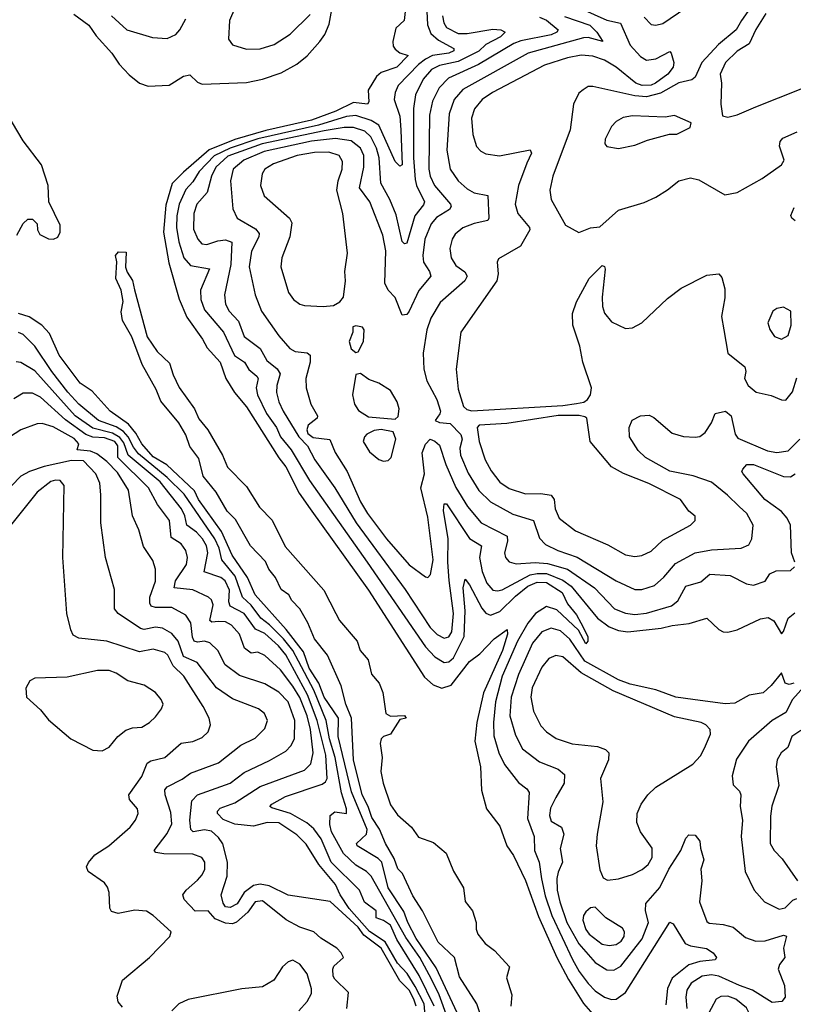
# Model space of a CAD drawing. Extents: x 1550320 to 1685906, y 509093 to 640511.
# Tile 186 of 256: x 1621551 to 1624876, y 539664 to 543899. Entities that reach past the tile are written whole.
import ezdxf

# ---------------------------------------------------------------- set-up
doc = ezdxf.new("R2010")
doc.units = 0

msp = doc.modelspace()

# ---------------------------------------------------------------- linework, layer by layer
at = {"layer": '0CON20XD'}
for points in [[(1624870.8, 544205), (1624653.7, 543895), (1624631.4, 543855), (1624555, 543791.6), (1624483.8, 543715), (1624455, 543650.9), (1624440.4, 543639.6), (1624385, 543626.6), (1624305, 543583.1), (1624245, 543567), (1624195, 543571.3), (1624015, 543611.9), (1623995, 543610.6), (1623972.4, 543597.6), (1623955, 543583.3), (1623932, 543535), (1623917.5, 543425), (1623843.1, 543225), (1623829.6, 543165), (1623835.6, 543125), (1623896.7, 543015), (1623955, 542983.3), (1624005, 543003.8), (1624045, 543007.1), (1624125, 543078.8), (1624235, 543112.8), (1624285.7, 543135), (1624335, 543166.5)], [(1621782.6, 543922.6), (1621847.3, 543875), (1621879, 543829), (1621946.5, 543755), (1621977.6, 543707.6), (1622020.9, 543660.9), (1622065, 543625.6), (1622103.2, 543613.2), (1622193.2, 543616.8), (1622254.3, 543655.7), (1622281.7, 543661.7), (1622315, 543629.2), (1622335, 543621.9), (1622525, 543628.9), (1622595, 543642.6), (1622675, 543669.5), (1622742.3, 543707.7), (1622786.2, 543743.8), (1622840.5, 543805), (1622861.9, 543835), (1622881.3, 543878.7), (1622895, 543958)], [(1623212.9, 543985), (1623203.3, 543895), (1623167.3, 543862.7), (1623155.4, 543805.4), (1623156.8, 543785), (1623165, 543771.8), (1623185, 543756.4), (1623220, 543745), (1623172.5, 543695), (1623105, 543671.7), (1623084.7, 543655), (1623049.1, 543595), (1623051.8, 543545), (1623045.6, 543535), (1622985, 543542.6), (1622910.2, 543505), (1622805, 543466.8), (1622608.3, 543421.7), (1622475, 543382.7), (1622365, 543339.4), (1622255, 543242.4), (1622206.6, 543193.4), (1622179.4, 543100.6), (1622169.1, 542985), (1622192.3, 542852.3), (1622236.6, 542696.6), (1622269.6, 542619.6), (1622336.8, 542525), (1622356.6, 542486.6), (1622412.4, 542425), (1622436.1, 542355), (1622473.6, 542295), (1622525, 542233.9), (1622664.2, 542014.2), (1622695.1, 541975.1), (1622752.4, 541862.4), (1622799.2, 541795), (1623050.8, 541445), (1623291.4, 541071.4), (1623327.7, 541037.7), (1623365, 541024), (1623405, 541035.7), (1623485, 541137.7), (1623528.3, 541171.7), (1623590.5, 541235), (1623646.4, 541276.4), (1623647.2, 541255), (1623625.6, 541185), (1623543.8, 541003.8), (1623516.2, 540875), (1623507.4, 540795), (1623531.3, 540685), (1623536.2, 540585), (1623557.8, 540505), (1623615, 540429.2), (1623644.6, 540345), (1623673.3, 540303.3), (1623725.4, 540195.4), (1623781.1, 540041.1), (1623860, 539865), (1623909.8, 539770.2), (1623975, 539667.6), (1624015, 539621.6)], [(1622475, 543948.6), (1622453.2, 543895), (1622448.9, 543815), (1622465, 543790.6), (1622525, 543772.3), (1622585, 543773.6), (1622645, 543792.5), (1622713.7, 543836.3), (1622799.5, 543920.5)], [(1624235, 543909.2), (1624265, 543877.8), (1624285, 543874.6), (1624315, 543882.9), (1624415, 543950)], [(1621944.6, 543915), (1622011.1, 543855), (1622121.5, 543821.5)], [(1623301.1, 543935), (1623303.2, 543876.8), (1623318.7, 543838.7), (1623350.7, 543810.7), (1623417.5, 543775), (1623417.5, 543765), (1623395.7, 543755), (1623325.7, 543744.3), (1623295, 543728.6), (1623264.5, 543705.5), (1623177.4, 543615), (1623164.2, 543585), (1623160.7, 543555), (1623184.1, 543484.1), (1623189.5, 543425), (1623195.3, 543275), (1623185, 543268.6), (1623165, 543288.6), (1623094.5, 543444.5), (1623062.2, 543465), (1622995, 543486.5), (1622955, 543481.7), (1622835, 543444.6), (1622575, 543386.1), (1622455, 543345.9), (1622387.2, 543312.8), (1622322.4, 543245), (1622295, 543201.8), (1622265, 543168.6), (1622236.2, 543105), (1622225.6, 543055), (1622224.4, 543005), (1622235, 542943.1), (1622255.5, 542874.5), (1622285, 542841.6), (1622366.4, 542826.4), (1622328.1, 542735), (1622329.1, 542695), (1622345, 542650), (1622426.2, 542555), (1622474, 542454), (1622517.3, 542425), (1622535, 542394.1), (1622570.3, 542365), (1622575.2, 542355), (1622566.7, 542315), (1622573, 542285), (1622612.2, 542205), (1622654.5, 542144.5), (1622671.1, 542105), (1622717.9, 542047.9), (1622796.3, 541916.3), (1623044.7, 541564.7), (1623295, 541201.4), (1623335, 541157.8), (1623375, 541133.5), (1623395, 541136.8), (1623415, 541154.2), (1623461.7, 541245), (1623466, 541356), (1623456.4, 541455), (1623465, 541492), (1623485, 541468.5), (1623536.9, 541366.9), (1623555, 541345.3), (1623575, 541336.7), (1623615, 541353.2), (1623681.4, 541418.6), (1623735, 541461.6), (1623775, 541478.8), (1623815, 541477.3), (1623882.3, 541435), (1623905.5, 541385.5), (1623945, 541338.2), (1623963.1, 541305), (1623992.5, 541245), (1623992.5, 541225), (1623985, 541214.2), (1623952.4, 541272.4), (1623860.5, 541360.5), (1623815, 541375.3), (1623768.4, 541345), (1623735, 541302.6), (1623690.9, 541225), (1623624.8, 541074.8), (1623596, 540965), (1623586.8, 540875), (1623588.4, 540818.4), (1623611, 540745), (1623635.2, 540695.2), (1623695, 540617.8), (1623730.9, 540590.9), (1623741.1, 540575), (1623733.4, 540463.4), (1623762.8, 540385), (1623763.9, 540325), (1623783.8, 540275), (1623793.3, 540203.3), (1623809.9, 540129.9), (1623838, 540045), (1623926.8, 539856.8), (1623955.2, 539805), (1623995, 539752.9), (1624025, 539722.1), (1624065, 539694.2), (1624095, 539684.8), (1624115, 539686.2), (1624155, 539713.7), (1624345, 540017.1), (1624360.3, 540010.3), (1624410.9, 539925), (1624435, 539915.2), (1624503.9, 539903.9), (1624532.5, 539885), (1624545.7, 539865), (1624540.8, 539855), (1624475, 539847.9), (1624427.2, 539832.8), (1624355, 539776), (1624335, 539732.2), (1624328.8, 539661.2)], [(1623368, 543915), (1623374.1, 543885), (1623385.7, 543865.7), (1623435, 543839.5), (1623475, 543838.6), (1623585, 543858.2), (1623619.2, 543855), (1623637.5, 543845), (1623617.7, 543825), (1623555, 543791.4), (1623525, 543762.6), (1623435, 543718.9), (1623355, 543701.6), (1623321.4, 543685), (1623285, 543643.3), (1623251.9, 543575), (1623243.1, 543516.9), (1623244.1, 543305), (1623250.9, 543210.9), (1623256.4, 543185), (1623290.6, 543115), (1623287.1, 543102.9), (1623248.7, 543055), (1623215, 542937.1), (1623205, 542934.4), (1623195, 542944.4), (1623168.9, 543058.9), (1623141.6, 543125), (1623102.8, 543195), (1623095.7, 543305), (1623085, 543345.4), (1623060.4, 543395), (1623035, 543418.5), (1622984.9, 543435.1), (1622945, 543435.6), (1622860.2, 543420.2), (1622593.1, 543365), (1622445, 543311.7), (1622393.9, 543265), (1622374.8, 543225), (1622357, 543155), (1622312.2, 543105), (1622298.6, 543065), (1622298.2, 542998.2), (1622316.1, 542955), (1622333.3, 542935), (1622355, 542931.1), (1622402, 542948), (1622435, 542952.1), (1622462.1, 542942.1), (1622458.5, 542845), (1622430.9, 542715), (1622435.9, 542675), (1622451.3, 542645), (1622491.8, 542601.8), (1622515.2, 542535.3), (1622584.9, 542484.9), (1622612.8, 542432.8), (1622657.6, 542397.6), (1622671, 542375), (1622655.8, 542325), (1622655.2, 542295), (1622665, 542254.3), (1622682.9, 542215), (1622750.3, 542105), (1622787.8, 542065), (1622818.8, 542005), (1622905, 541884.6), (1622996.7, 541735), (1623207.6, 541447.6), (1623315, 541284.2), (1623345, 541254.2), (1623375, 541238.2), (1623395, 541244.6), (1623408.9, 541265), (1623416.2, 541345), (1623397.1, 541487.1), (1623390.9, 541565), (1623392.4, 541665), (1623373, 541787), (1623375, 541816.2), (1623385, 541816.9), (1623485, 541666.7), (1623535.8, 541635), (1623527.3, 541585), (1623539.4, 541525), (1623558.9, 541475), (1623585, 541445.3), (1623605, 541441.7), (1623625, 541446.5), (1623745, 541511.1), (1623775, 541517.3), (1623815.9, 541515.9), (1623885, 541487.4), (1623921.9, 541461.9), (1624035, 541324.2), (1624085, 541287.7), (1624125, 541272.1), (1624165, 541266.1), (1624308.8, 541281.2), (1624355, 541293.3), (1624428.8, 541301.2), (1624505, 541324.2), (1624556.2, 541276.2), (1624575.4, 541265.4), (1624595, 541264), (1624635.2, 541274.8), (1624735, 541322.3), (1624768, 541328), (1624792.9, 541312.9), (1624825, 541257.5), (1624835, 541267.5), (1624855, 541324), (1624882.7, 541347.3)], [(1623893, 543913), (1624001.4, 543875), (1624032.3, 543845), (1624056.9, 543805), (1623995, 543821.5), (1623975, 543821.1), (1623736.5, 543755), (1623455, 543598.4), (1623418.9, 543555), (1623396.9, 543493.1), (1623387.1, 543337.1), (1623401.6, 543255), (1623436.2, 543205), (1623475, 543171.1), (1623505, 543154.6), (1623562.7, 543142.7), (1623567.5, 543045), (1623563.3, 543035), (1623505, 543022), (1623455, 543003.1), (1623423.4, 542976.6), (1623409.2, 542955), (1623400, 542915), (1623406.1, 542875), (1623425, 542840.9), (1623463.9, 542813.9), (1623474.6, 542795), (1623463.9, 542775), (1623358.5, 542681.5), (1623317.8, 542615), (1623301.4, 542565), (1623284.6, 542465), (1623287.5, 542395), (1623300.8, 542345), (1623344.1, 542265), (1623359.1, 542215), (1623357.3, 542202.7), (1623336.2, 542175), (1623355, 542165.6), (1623401.1, 542161.1), (1623447.7, 542115), (1623453, 542095), (1623443.4, 542055), (1623445.6, 542025.6), (1623478.6, 541948.6), (1623523.9, 541873.9), (1623575.2, 541825.2), (1623671.2, 541771.2), (1623758.9, 541745), (1623785, 541668.6), (1623811, 541641), (1623864.4, 541615), (1623946.9, 541586.9), (1624114.4, 541484.4), (1624195, 541448.4), (1624225, 541448), (1624280, 541465), (1624319.4, 541500.6), (1624369.9, 541560.1), (1624455.2, 541604.8), (1624525, 541618.9), (1624652.5, 541625), (1624685, 541640), (1624697.8, 541665), (1624704.5, 541725), (1624676.6, 541775), (1624643.9, 541805), (1624594.2, 541854.2), (1624525, 541908.9), (1624446.4, 541936.4), (1624345, 541956.6), (1624240.4, 542015), (1624210, 542045), (1624172.7, 542105), (1624170.8, 542145), (1624183.8, 542176.2), (1624219.2, 542195), (1624256.9, 542196.9), (1624277, 542187), (1624355, 542119.6), (1624404.5, 542105.5), (1624455, 542103.1), (1624475, 542106.4), (1624497.3, 542122.7), (1624524.7, 542165), (1624540.5, 542205), (1624585, 542214.8), (1624608.9, 542195), (1624626.2, 542116.2), (1624638.6, 542098.6), (1624765, 542044.7), (1624805, 542036.6), (1624855, 542044.6), (1624903.8, 542095)], [(1623785, 543909.1), (1623815.9, 543895.9), (1623865.5, 543855), (1623859.4, 543845), (1623835, 543833.8), (1623705, 543808), (1623675, 543796.6), (1623523.4, 543706.6), (1623393.4, 543646.7), (1623354.3, 543605.7), (1623325, 543547.8), (1623312, 543488), (1623309.2, 543255), (1623315.2, 543225), (1623333.4, 543185), (1623403.2, 543105), (1623406.2, 543095), (1623398.1, 543081.9), (1623342.4, 543047.6), (1623319.2, 543020.8)], [(1623965.6, 543945.6), (1624075, 543897), (1624134.2, 543884.2), (1624175, 543788.5), (1624219.9, 543739.9), (1624245.4, 543724.6), (1624285, 543730), (1624345, 543762), (1624352, 543755), (1624362.9, 543715), (1624360.4, 543695), (1624337.1, 543665), (1624284.7, 543625), (1624265, 543617.2), (1624226.2, 543615), (1624199.7, 543625), (1624115, 543694.1), (1624065, 543724.8), (1624015, 543741.1), (1623965, 543746.5), (1623905, 543734.8), (1623806.9, 543703.1), (1623582.7, 543585), (1623539.2, 543555), (1623506.1, 543515), (1623493.3, 543475), (1623499.2, 543405), (1623515, 543352.5), (1623533.1, 543333.1), (1623555, 543321.1), (1623613, 543313), (1623745, 543339.1), (1623750.8, 543325), (1623730.9, 543280.9), (1623695.3, 543185), (1623680.8, 543105), (1623692.5, 543065), (1623742.1, 543005), (1623743.8, 542995), (1623703.6, 542925), (1623609.3, 542870.7), (1623603.3, 542855), (1623608.2, 542805), (1623602.1, 542775), (1623447.5, 542555), (1623427.1, 542395), (1623435, 542308.8), (1623458.6, 542235), (1623472.4, 542222.4), (1623495, 542216), (1623885, 542238.7), (1623945, 542247.4), (1623976.4, 542253.6), (1623991.4, 542265), (1624003.9, 542285), (1624009.4, 542315), (1623971.3, 542425), (1623959.2, 542495), (1623928.2, 542585), (1623926.6, 542635), (1623943.8, 542685), (1623998.6, 542785), (1624055, 542841.2), (1624065, 542837.5), (1624067.5, 542825), (1624054.6, 542705), (1624056.4, 542665), (1624065, 542636.2), (1624095, 542599.5), (1624155, 542570), (1624185, 542573.3), (1624225, 542594.5), (1624335, 542700), (1624395, 542744.4), (1624505, 542799.2), (1624555.9, 542805.9), (1624569.5, 542789.5), (1624581.7, 542741.7), (1624581.7, 542701.7), (1624567.9, 542622.1), (1624577.5, 542565), (1624594.6, 542464.6), (1624667.8, 542405), (1624672.2, 542385), (1624666.9, 542355), (1624682.9, 542325), (1624717.2, 542297.2), (1624781.9, 542281.9), (1624825, 542263.3), (1624845, 542262.5), (1624872.7, 542297.3), (1624891.5, 542358.5)], [(1624758.9, 543925), (1624715, 543857.1), (1624687.3, 543795), (1624635, 543763.4), (1624584.7, 543715), (1624561.5, 543665), (1624568.2, 543625), (1624564.3, 543535), (1624572.5, 543485), (1624595, 543480), (1624635, 543489.5), (1624715, 543523.1), (1625015, 543642.3), (1625085, 543661.2), (1625188.5, 543711.5), (1625237.8, 543755), (1625286.9, 543815), (1625296.8, 543845), (1625295.3, 543875.3), (1625279.6, 543905)], [(1622121.5, 543821.5), (1622185, 543818.2), (1622221.9, 543835), (1622239.6, 543855), (1622265, 543902.5)], [(1621537.5, 542972.5), (1621565, 543022.5), (1621585, 543040), (1621605, 543040), (1621625, 543020), (1621627.5, 542995), (1621637.5, 542975), (1621675, 542956.2), (1621695.9, 542954.1), (1621715, 542963.3), (1621724.2, 542985), (1621724.3, 543015), (1621676, 543115), (1621673.1, 543185), (1621644.5, 543275), (1621565, 543377.3), (1621477.3, 543525)], [(1624125, 543344), (1624195, 543358.8), (1624249.5, 543380.5), (1624343.9, 543406.1), (1624375, 543406.7), (1624432.5, 543435), (1624436.7, 543455), (1624365, 543486.7), (1624325, 543480), (1624185, 543485.4), (1624145, 543478.5), (1624115, 543461.4), (1624095, 543439.2), (1624067.1, 543385), (1624066.2, 543365), (1624075, 543353.3), (1624125, 543344)], [(1624335, 543166.5), (1624384.2, 543205), (1624435, 543218.1), (1624470.3, 543210.3), (1624582.5, 543145), (1624635, 543155.6), (1624742.9, 543215), (1624825.7, 543275), (1624836.9, 543295), (1624817.8, 543355), (1624819.4, 543375), (1624831.1, 543388.9), (1624893.6, 543416.3)], [(1623319.2, 543020.8), (1623293, 542955), (1623284.3, 542884.3), (1623286.9, 542855), (1623312.2, 542815), (1623317.6, 542795), (1623266.5, 542733.5), (1623225, 542644.4), (1623215, 542631.1), (1623195, 542627.1), (1623165, 542703.1), (1623135, 542735.4), (1623119.7, 542765), (1623125.2, 542905), (1623112.3, 542972.3), (1623055.3, 543115), (1623011.4, 543175), (1623030.2, 543265), (1623029.8, 543315), (1623015, 543346.4), (1622975, 543378), (1622907.9, 543387.9), (1622805, 543376.5), (1622601.6, 543331.6), (1622514.2, 543295), (1622468.1, 543255), (1622457.4, 543205), (1622466.2, 543085), (1622485.5, 543045), (1622565, 542998.4), (1622579.4, 542979.4), (1622578.4, 542965), (1622547.4, 542902.6), (1622537.7, 542835), (1622562.7, 542715), (1622589.6, 542645), (1622665, 542538.5), (1622711.5, 542485), (1622735, 542471.6), (1622785.9, 542465.9), (1622799.1, 542455), (1622799.3, 542425), (1622781.1, 542355), (1622781.5, 542315), (1622802.5, 542245), (1622831.2, 542195), (1622830, 542185), (1622790, 542155), (1622785.5, 542135), (1622789.2, 542119.2), (1622812.2, 542102.2), (1622883.4, 542093.4), (1622907, 542037), (1622957.9, 541955), (1623016.1, 541825), (1623045.2, 541775), (1623127.6, 541665), (1623225, 541553.3), (1623295, 541502.5), (1623305, 541500), (1623317, 541513), (1623327.9, 541575), (1623305, 541758.8), (1623274.7, 541885), (1623290.7, 541945), (1623280.5, 542035), (1623295, 542072.9), (1623315, 542093.8), (1623335, 542085.8), (1623355, 542068), (1623382.6, 541985), (1623425, 541886.2), (1623475.1, 541805.1), (1623534.5, 541734.5), (1623646.9, 541676.9), (1623648.4, 541655), (1623635.4, 541605), (1623639.6, 541585), (1623655, 541566.5), (1623685, 541558.1), (1623766.8, 541563.2), (1623820.3, 541559.7), (1623905.1, 541535.1), (1624021.1, 541455), (1624108.2, 541365), (1624155.6, 541345.6), (1624195, 541340.2), (1624245, 541346.5), (1624352.5, 541377.5), (1624380.7, 541399.3), (1624415, 541462.1), (1624479.2, 541480.8), (1624516.9, 541513.1), (1624605, 541508.1), (1624675, 541472.5), (1624705, 541466.5), (1624755, 541483.3), (1624775.3, 541514.7), (1624802.5, 541527.5), (1624865, 541529.2), (1624882, 541545)], [(1622855, 542664.3), (1622900.3, 542669.7), (1622927.5, 542685), (1622943.3, 542705), (1622950.6, 542775), (1622947.8, 542815), (1622959.5, 542895), (1622940.4, 543065), (1622914, 543165), (1622919.4, 543205), (1622937.6, 543255), (1622939, 543289), (1622923.6, 543315), (1622879.2, 543329.2), (1622817.9, 543327.9), (1622743.5, 543315), (1622641.3, 543278.7), (1622605, 543255.5), (1622592.7, 543235), (1622585.4, 543185), (1622601.3, 543141.3), (1622710, 543045), (1622721.2, 543025), (1622711.8, 542965), (1622677.5, 542875), (1622672.5, 542835), (1622706.7, 542725), (1622727.1, 542695), (1622755.4, 542675.4), (1622775, 542668.9), (1622855, 542664.3)], [(1624885, 543033.8), (1624870, 543045), (1624866.4, 543056.4), (1624879.7, 543090.3)], [(1623533.6, 539613.6), (1623515.6, 539665), (1623442, 539782), (1623420.4, 539865), (1623350.2, 539930.2), (1623281.8, 540065), (1623240.4, 540130.4), (1623196, 540226), (1623176.8, 540246.8), (1623160.9, 540290.9), (1623122.8, 540355), (1623097, 540417), (1623065, 540467.6), (1623049, 540515), (1623022.8, 540565), (1622985.5, 540715), (1622977.4, 540895), (1622952.4, 540955), (1622932.8, 541032.8), (1622873.4, 541165), (1622817.9, 541235), (1622788.8, 541305), (1622754.6, 541365), (1622721.1, 541401.1), (1622707.8, 541425), (1622675, 541447.8), (1622650, 541500), (1622621.9, 541535), (1622607.7, 541567.7), (1622543.1, 541635), (1622478.4, 541748.4), (1622442.6, 541785), (1622395.8, 541865.8), (1622339.6, 541935), (1622321.3, 542011.3), (1622282.4, 542062.4), (1622265, 542112.9), (1622235.3, 542165), (1622157.4, 542257.4), (1622137.8, 542307.8), (1622077.3, 542415), (1622032.5, 542535), (1621991.9, 542605), (1621987.3, 542642.7), (1621995.9, 542685.9), (1621986.2, 542735), (1621964.2, 542785), (1621967.5, 542857.5), (1621962.5, 542885), (1621975, 542900), (1622008.3, 542898.3), (1622005.9, 542834.1), (1622012.1, 542812.1), (1622035, 542776.7), (1622043.6, 542736.4), (1622098.5, 542535), (1622140.9, 542470.9), (1622195, 542421.4), (1622210.7, 542370.7), (1622236.5, 542316.5), (1622302.7, 542225), (1622321.2, 542181.2), (1622359.8, 542135), (1622422.4, 542025), (1622444.4, 541974.4), (1622525, 541890.8), (1622581.5, 541801.5), (1622635.6, 541745.6), (1622692.4, 541632.4), (1622857.5, 541445), (1622910.3, 541345), (1622924.8, 541314.8), (1623000.7, 541225), (1623014.8, 541184.8), (1623048.4, 541145), (1623063.7, 541083.7), (1623095.3, 541045), (1623111.8, 541005), (1623125, 540914), (1623145, 540903.1), (1623205.5, 540905.5), (1623212.5, 540895), (1623185, 540888.8), (1623145, 540826.2), (1623114.4, 540815.6), (1623104, 540805), (1623100.8, 540785), (1623108.5, 540725), (1623103.8, 540665), (1623113.1, 540615), (1623145, 540521.2), (1623175, 540478.8), (1623235.5, 540425.5), (1623265, 540382), (1623330, 540360), (1623383.6, 540313.6), (1623415, 540236.7), (1623458, 540165), (1623465.9, 540105.9), (1623497.1, 540065), (1623513.1, 540015), (1623512.8, 539987.2), (1623520.4, 539965), (1623551.5, 539925), (1623591.1, 539895), (1623655.7, 539825), (1623642.7, 539777.3), (1623665.8, 539705), (1623661.8, 539655)], [(1624825, 542524), (1624855, 542540), (1624867.5, 542585), (1624866.2, 542645), (1624835, 542662), (1624805, 542655.8), (1624788, 542645), (1624767.1, 542595), (1624775, 542566.7), (1624795.7, 542535.7), (1624825, 542524)], [(1623441.2, 539605), (1623341, 539821), (1623255, 539946.5), (1623218.5, 540015), (1623202.3, 540062.3), (1623134, 540165), (1623107.8, 540275), (1623091, 540291), (1623000.8, 540345), (1622998.8, 540355), (1623041.9, 540395), (1623043.8, 540415), (1622977.5, 540577.5), (1622919.8, 540815), (1622920.9, 540895), (1622860.1, 540985), (1622836.8, 541045), (1622795, 541109.8), (1622770.1, 541180.1), (1622696, 541276), (1622562.7, 541425), (1622529.3, 541499.3), (1622463.4, 541595), (1622417.9, 541697.9), (1622319.4, 541835), (1622301.6, 541871.6), (1622183.5, 541983.5), (1622125, 542018.6), (1622075, 542074), (1622049.7, 542119.7), (1622018.5, 542158.5), (1621939.1, 542215), (1621861.4, 542301.4), (1621810.9, 542335), (1621719.7, 542455), (1621678.3, 542548.3), (1621645.6, 542585), (1621591, 542621), (1621544.8, 542634.8)], [(1623390.3, 539605), (1623354.1, 539705), (1623321.4, 539771.4), (1623271.3, 539865), (1623210.7, 539950.7), (1623061.2, 540215), (1623042.1, 540235), (1622995, 540262), (1622942.1, 540312.1), (1622890.9, 540405), (1622883.4, 540436.6), (1622885, 540476.2), (1622905, 540490.8), (1622955, 540484.3), (1622955.4, 540504.6), (1622933.5, 540573.5), (1622906.8, 540725), (1622882.8, 540805), (1622867.6, 540885), (1622814.9, 541015), (1622749.3, 541139.3), (1622724.3, 541185), (1622685, 541235.9), (1622625, 541296.5), (1622587.7, 541325), (1622545, 541380.9), (1622508.2, 541415), (1622477, 541505), (1622419.3, 541575), (1622407.6, 541625), (1622389.5, 541665), (1622257.7, 541857.7), (1622185, 541929.9), (1622061.3, 542031.3), (1622039.6, 542059.6), (1622017.2, 542105), (1621997, 542127), (1621965, 542147), (1621888.7, 542175), (1621805, 542245.2), (1621756.8, 542296.8), (1621688.8, 542385), (1621615.1, 542495.1), (1621565, 542544.2), (1621545, 542553.8)], [(1622995, 542467.5), (1623005, 542470), (1623028, 542515), (1623031.2, 542565), (1623025, 542576.2), (1622995, 542582.5), (1622983, 542577), (1622983.3, 542555), (1622966.7, 542515), (1622975, 542483.3), (1622995, 542467.5)], [(1623332.8, 539655), (1623268.1, 539788), (1623172.6, 539942.6), (1623145, 540004.1), (1623115, 540023.9), (1623082.5, 540035), (1623082.5, 540065), (1623032.7, 540102.7), (1623011.2, 540155), (1622890.2, 540275), (1622846.2, 540375), (1622815, 540417.8), (1622784.4, 540444.4), (1622715.4, 540485), (1622635, 540508.9), (1622625.8, 540515), (1622634.4, 540525), (1622692.9, 540557.1), (1622850.2, 540609.8), (1622865, 540620.3), (1622872.5, 540635), (1622866.8, 540735), (1622829.7, 540885), (1622788.5, 540995), (1622695, 541166.6), (1622663.2, 541205), (1622605, 541258.9), (1622565, 541276.6), (1622515, 541344.8), (1622456, 541376), (1622449.9, 541395), (1622452.4, 541445), (1622433.8, 541485), (1622415, 541499), (1622343.2, 541523.2), (1622359.5, 541605), (1622353, 541635), (1622336.1, 541666.1), (1622310.2, 541695), (1622269.5, 541725), (1622260.8, 541765), (1622246.6, 541795), (1622155, 541911.2), (1622016.9, 542025), (1621998, 542078), (1621981.4, 542101.4), (1621950, 542120), (1621865, 542141.7), (1621789.3, 542195), (1621615, 542388.1), (1621555, 542424), (1621535, 542426.9)], [(1623165, 542180), (1623177.5, 542192.5), (1623181.5, 542225), (1623173.1, 542255), (1623144.2, 542304.2), (1623095, 542335.8), (1623051.7, 542351.7), (1623015, 542377.5), (1622995, 542372.5), (1622980.8, 542285), (1622990, 542245), (1623007.2, 542217.2), (1623050.6, 542190.6), (1623165, 542180)], [(1623293.4, 539615), (1623289.8, 539665), (1623250.6, 539740.6), (1623216.6, 539796.6), (1623175, 539841.2), (1623122.4, 539932.4), (1623055, 539976.4), (1622966.5, 540075), (1622927.9, 540135), (1622908.3, 540178.3), (1622836.8, 540265), (1622782.6, 540352.6), (1622742, 540392), (1622665, 540444.8), (1622615, 540446.1), (1622555, 540429.4), (1622475, 540439.1), (1622425, 540458.6), (1622400.3, 540485), (1622400.3, 540495), (1622412.2, 540507.8), (1622475, 540530), (1622585, 540600.2), (1622775, 540670.8), (1622802, 540698), (1622811.6, 540745), (1622800.5, 540845), (1622786.3, 540905), (1622755, 540983.9), (1622725, 541032.1), (1622672, 541102), (1622605, 541163.8), (1622575, 541177.7), (1622545, 541174.6), (1622517.5, 541195), (1622495, 541255.5), (1622461.1, 541295), (1622435, 541309.2), (1622405, 541310.5), (1622376.8, 541306.8), (1622368.4, 541315), (1622382, 541382), (1622375, 541402.9), (1622362.2, 541415), (1622295, 541445.7), (1622214.6, 541455), (1622220.6, 541485), (1622267.6, 541555), (1622272.4, 541585), (1622265.3, 541615), (1622244.3, 541644.3), (1622201.3, 541671.3), (1622194.2, 541745), (1622143, 541813), (1622104.4, 541885), (1621972.9, 542015), (1621971.9, 542065), (1621959.1, 542085), (1621915, 542100.5), (1621865, 542103.5), (1621835, 542114.4), (1621746.9, 542176.9), (1621639.7, 542275), (1621605, 542292.4), (1621565, 542292.9), (1621525, 542268.1)], [(1624195, 541590), (1624225, 541594.6), (1624265, 541613.1), (1624315, 541660.4), (1624435, 541724.2), (1624454.2, 541745), (1624455, 541763.3), (1624426.7, 541785), (1624391.2, 541835), (1624255, 541903.1), (1624146.5, 541946.5), (1624095, 541975.6), (1624002.9, 542085), (1623988.2, 542185), (1623980.3, 542190.3), (1623955.9, 542195.9), (1623865, 542195.9), (1623645, 542162.3), (1623526.5, 542155), (1623517.9, 542145), (1623525.8, 542085), (1623552, 542005), (1623577.9, 541957.9), (1623615, 541910), (1623655, 541882.2), (1623725, 541858.8), (1623790.7, 541860.7), (1623835, 541854), (1623848.6, 541835), (1623852.7, 541795), (1623869.6, 541755), (1623940.2, 541700.2), (1624079.6, 541639.6), (1624155, 541596.2), (1624195, 541590)], [(1623255.5, 539655), (1623244.8, 539685.2), (1623225, 539724.5), (1623185, 539765.2), (1623105, 539905.4), (1623030.5, 539960.5), (1623005, 539995.6), (1622885, 540106.2), (1622705, 540132.4), (1622622.8, 540172.8), (1622585, 540180.8), (1622555.4, 540174.6), (1622515, 540144), (1622485, 540095.7), (1622455, 540079.7), (1622435, 540083.1), (1622425, 540098), (1622416.2, 540135), (1622441.9, 540215), (1622444.4, 540275), (1622423.8, 540353.8), (1622405, 540381.1), (1622375, 540408.1), (1622345, 540413.4), (1622295.7, 540405.7), (1622285.9, 540415), (1622281.9, 540455), (1622290.6, 540539.4), (1622315, 540565.3), (1622455, 540614.7), (1622515, 540661.1), (1622625, 540711.8), (1622695, 540752.5), (1622716.8, 540775), (1622731.4, 540805), (1622732.8, 540885), (1622705.2, 540965), (1622665, 541006.4), (1622605, 541041.9), (1622495, 541077.8), (1622433.2, 541123.2), (1622402, 541185), (1622368.1, 541218.1), (1622345.2, 541225.2), (1622315, 541221), (1622300, 541225), (1622292.8, 541242.8), (1622286.4, 541305), (1622265, 541337.1), (1622205, 541370), (1622135, 541370.2), (1622115.6, 541375.6), (1622109.4, 541389.4), (1622109.6, 541415), (1622135, 541483.8), (1622134.6, 541535), (1622122.7, 541572.7), (1622082.3, 541632.3), (1622062.3, 541705), (1622036.1, 541765), (1622017.6, 541875), (1621970.5, 541950.5), (1621925, 541998.7), (1621882, 542032), (1621855, 542042.2), (1621798.3, 542048.3), (1621804.8, 542075), (1621785, 542097.4), (1621695, 542146.8), (1621647.7, 542162.3), (1621625, 542160.4), (1621555.3, 542134.7), (1621506.7, 542103.3)], [(1623115, 542000), (1623135, 542002.5), (1623146.9, 542015), (1623167.8, 542095), (1623155.5, 542125.5), (1623105, 542135.6), (1623075, 542131.1), (1623043.6, 542116.4), (1623032.2, 542105), (1623027.5, 542085), (1623055, 542040.6), (1623095, 542007.1), (1623115, 542000)], [(1622957.1, 539645), (1622964.5, 539715), (1622905, 539772.2), (1622898.6, 539785), (1622896.7, 539815), (1622901.7, 539828.3), (1622942.5, 539865), (1622933.3, 539885), (1622914, 539905), (1622845, 539947.8), (1622814.5, 539975), (1622755, 539995.3), (1622696.7, 540026.7), (1622595, 540108.7), (1622563.1, 540105), (1622530.8, 540059.2), (1622482.7, 540017.3), (1622465, 540009.2), (1622435, 540012.7), (1622391.2, 540031.2), (1622361.4, 540065), (1622305, 540064.4), (1622257.3, 540115), (1622252.3, 540135), (1622266.2, 540155), (1622315, 540197.3), (1622335, 540220), (1622346.8, 540245), (1622346.2, 540275), (1622332.9, 540295), (1622295, 540309.4), (1622170.4, 540310.4), (1622136, 540316), (1622128.8, 540325), (1622185, 540397.8), (1622205, 540440), (1622200.7, 540489.3), (1622175.3, 540565), (1622174.2, 540585.8), (1622185, 540598.5), (1622248.6, 540631.4), (1622285, 540657.9), (1622405, 540701.8), (1622501.8, 540778.2), (1622562.3, 540807.7), (1622605, 540850), (1622615.4, 540885), (1622602.5, 540915), (1622576.7, 540935), (1622465, 540977.5), (1622396.2, 541025), (1622313.7, 541133.7), (1622255, 541160.3), (1622231.7, 541225), (1622205, 541258.9), (1622165, 541281.4), (1622135, 541286.1), (1622085, 541275.8), (1622069.4, 541279.4), (1621974.3, 541345), (1621958.1, 541365), (1621957.8, 541447.8), (1621920, 541585), (1621898.7, 541735), (1621900, 541855), (1621894.7, 541905), (1621877.4, 541945), (1621825, 542000.5), (1621772.9, 542002.9), (1621655, 541977.3), (1621592.2, 541955), (1621555.8, 541935), (1621515, 541893.1)], [(1624882.9, 541565), (1624868.1, 541605), (1624864.4, 541725), (1624850, 541755), (1624825, 541783.1), (1624754.6, 541835), (1624661.4, 541945), (1624655.8, 541955), (1624659.2, 541965), (1624676.7, 541985), (1624705, 541985.4), (1624834.4, 541934.4), (1624865, 541932), (1624885, 541945.8)], [(1621991.8, 539651.8), (1621974.3, 539674.3), (1621968.9, 539698.9), (1621992.2, 539767.8), (1622109.1, 539865), (1622195.6, 539955), (1622201.4, 539975), (1622125, 540045.5), (1622095, 540063.6), (1622045, 540067.9), (1621974.5, 540054.5), (1621945, 540062.9), (1621937.8, 540077.8), (1621934.6, 540144.6), (1621927.8, 540167.8), (1621915, 540185.5), (1621844.3, 540235), (1621837.1, 540255), (1621846.1, 540273.9), (1621874.2, 540305.8), (1621934.4, 540345), (1622025, 540425.7), (1622048.1, 540455), (1622059.4, 540485), (1622056.7, 540505), (1622022.9, 540545), (1622019.5, 540565), (1622075, 540643.5), (1622098.6, 540701.4), (1622115, 540711.1), (1622175.2, 540724.8), (1622245, 540786.1), (1622295.3, 540794.7), (1622335, 540811.5), (1622361.1, 540835), (1622371.1, 540865), (1622364.5, 540895), (1622340, 540945), (1622256.4, 541075), (1622210, 541120), (1622187.3, 541165), (1622175, 541176.6), (1622125, 541191.8), (1622065, 541179.8), (1621925, 541225.3), (1621805, 541238.2), (1621780.9, 541250.9), (1621770.8, 541275), (1621753.5, 541345), (1621735.4, 541585), (1621741.1, 541895), (1621725, 541916.7), (1621705, 541918.5), (1621685, 541911.8), (1621625, 541867.1), (1621504.8, 541715.2)], [(1624878.8, 541045), (1624858.7, 541038.7), (1624841.4, 541045), (1624825, 541090), (1624780.9, 541035), (1624746.7, 541003.3), (1624686.4, 540993.7), (1624625, 540959.5), (1624583.5, 540956.5), (1624445.2, 540974.8), (1624370.8, 540985), (1624285, 541015.9), (1624175, 541040.5), (1624125, 541058.6), (1623979.7, 541139.7), (1623915, 541233.5), (1623875, 541269.6), (1623835, 541280.8), (1623795, 541266.3), (1623755, 541217.5), (1623695, 541081.5), (1623664.1, 540985), (1623657.3, 540905), (1623681.9, 540821.9), (1623712.4, 540762.4), (1623785, 540706.8), (1623865, 540674.7), (1623892.6, 540652.6), (1623891.2, 540615), (1623855, 540553.3), (1623832.5, 540507.5), (1623828.1, 540475), (1623835, 540451.5), (1623880, 540425), (1623890.4, 540395), (1623874.2, 540334.2), (1623884.6, 540275), (1623865, 540232.5), (1623859.6, 540205), (1623861.5, 540155), (1623872.5, 540105), (1623903.5, 540015), (1623955, 539923.8), (1624023.9, 539843.8), (1624075, 539812.3), (1624105, 539810.4), (1624135, 539827.5), (1624227, 539945), (1624253.9, 540015), (1624240.3, 540065), (1624242.9, 540097.1), (1624303.3, 540166.7), (1624341.7, 540245), (1624393.5, 540325), (1624415, 540378.8), (1624427.7, 540392.3), (1624455, 540391.2), (1624474.2, 540365), (1624477.1, 540335), (1624492, 540285), (1624478.9, 540245), (1624483.8, 540195), (1624473.2, 540105), (1624505, 540020), (1624515, 540013.2), (1624575, 540006.7), (1624618, 539995), (1624671.2, 539951.2), (1624715, 539935.3), (1624755, 539936), (1624835, 539960.4), (1624847.3, 539957.3), (1624834.2, 539905), (1624840.5, 539865), (1624816.9, 539835), (1624811.3, 539815), (1624838.1, 539745), (1624841.8, 539695), (1624827.5, 539675), (1624785, 539671), (1624701.6, 539725), (1624645, 539743.8), (1624556.4, 539785), (1624525, 539790.5), (1624485, 539784), (1624436.7, 539755), (1624418.2, 539725), (1624414.2, 539695), (1624419.4, 539645)], [(1624077.5, 540197.5), (1624125, 540203.8), (1624185, 540221.6), (1624227.2, 540242.8), (1624252.3, 540265), (1624269.3, 540295), (1624269.1, 540335), (1624219.1, 540405), (1624203.1, 540445), (1624205.4, 540485), (1624222.3, 540525), (1624251.2, 540565), (1624285, 540597.1), (1624445, 540696.1), (1624477.5, 540732.5), (1624494.2, 540765), (1624521.1, 540825), (1624518.6, 540845), (1624500, 540865), (1624480, 540875), (1624365, 540900.5), (1624102.1, 541012.1), (1623965, 541089), (1623885, 541157.9), (1623855, 541163.5), (1623825, 541151.5), (1623795, 541113.5), (1623753.1, 541025), (1623748.1, 540985), (1623759.7, 540925), (1623791, 540861), (1623815.5, 540835), (1623856.7, 540806.7), (1623925, 540783.5), (1624035, 540772.8), (1624069, 540759), (1624083.5, 540745), (1624082.3, 540715), (1624047.5, 540635), (1624056.9, 540535), (1624032.5, 540395), (1624029.4, 540345), (1624045, 540242.5), (1624058.3, 540208.3), (1624077.5, 540197.5)], [(1621905, 540753.3), (1621935, 540770), (1621972.5, 540815), (1622007.2, 540842.8), (1622035, 540853.1), (1622075, 540855.6), (1622108, 540875), (1622135, 540900), (1622160.8, 540935), (1622166.9, 540955), (1622159.2, 540975), (1622135, 541004.2), (1622085, 541035.6), (1622015, 541055.6), (1621965, 541087.8), (1621935, 541099.1), (1621885, 541099.2), (1621755, 541070.6), (1621615, 541066.7), (1621593.8, 541055), (1621577.3, 541022.7), (1621580, 540985), (1621639.7, 540929.7), (1621675, 540886.7), (1621770, 540805), (1621865, 540756.2), (1621905, 540753.3)], [(1624921.1, 541028.9), (1624873.5, 540975), (1624845, 540919.2), (1624785, 540883.8), (1624684.5, 540795), (1624632.1, 540717.9), (1624613.8, 540646.2), (1624617.6, 540607.6), (1624645, 540580), (1624651.5, 540565), (1624648.2, 540515), (1624657.8, 540455), (1624652.8, 540385), (1624669.2, 540235), (1624707.5, 540155), (1624751.9, 540105), (1624815, 540072.5), (1624841.7, 540078.3), (1624875, 540112), (1624891.9, 540118.1)], [(1624909.3, 540840.7), (1624870.3, 540815), (1624852.4, 540767.6), (1624824.4, 540745.6), (1624807.5, 540715), (1624803.2, 540685), (1624814.6, 540605), (1624783.6, 540516.4), (1624777.8, 540472.2), (1624777.3, 540355), (1624794, 540325), (1624828.7, 540288.7), (1624894.5, 540195)], [(1624085, 539916.2), (1624115, 539920.3), (1624135.9, 539935), (1624149.2, 539955), (1624151.3, 539975), (1624141.5, 539991.5), (1624070.8, 540035), (1624025, 540081.2), (1624005, 540078), (1623985, 540062), (1623973.9, 540046.1), (1623972.2, 540025), (1623984.8, 539985), (1623998.6, 539965), (1624055, 539921.9), (1624085, 539916.2)], [(1622750, 539635), (1622785.8, 539675), (1622805, 539710), (1622805, 539730), (1622785.8, 539795), (1622755, 539836.9), (1622725, 539853.3), (1622705, 539846.7), (1622680, 539825), (1622643.2, 539766.8), (1622595, 539738.1), (1622505, 539730), (1622275, 539684.4), (1622235, 539665.6), (1622204.2, 539635)], [(1624525, 539394.6), (1624555, 539406.2), (1624605, 539460.9), (1624671.2, 539565), (1624686.9, 539605), (1624686.5, 539625), (1624675, 539648.5), (1624628.9, 539685), (1624595, 539698.4), (1624565, 539697.7), (1624544.5, 539685), (1624501.2, 539605), (1624483.4, 539555), (1624480.3, 539495), (1624492.1, 539415), (1624505, 539395.7), (1624525, 539394.6)]]:
    msp.add_lwpolyline(points, dxfattribs=at)

doc.saveas('drawing.dxf')
